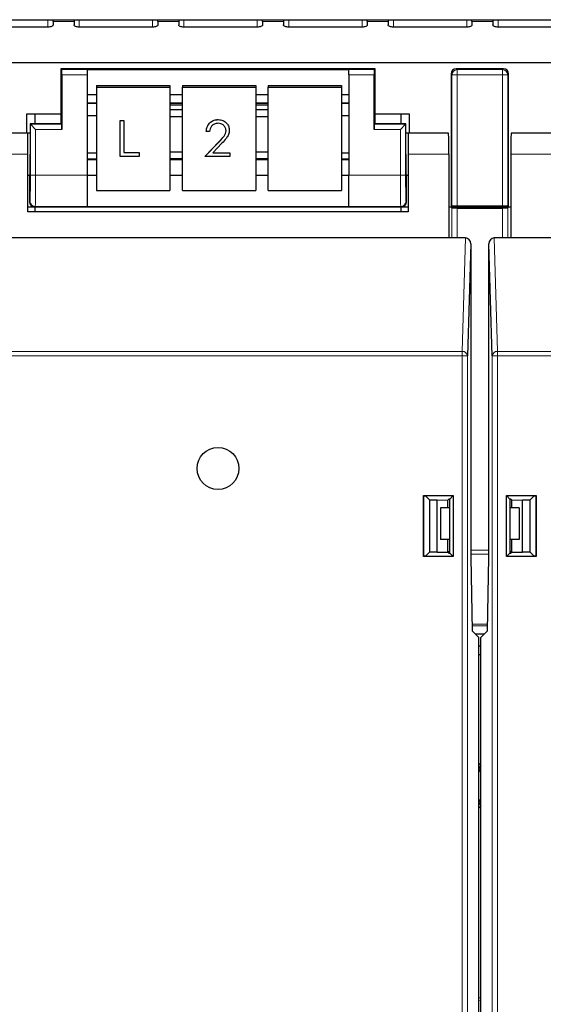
# Model space of a CAD drawing. Header units: millimetres. Extents: x 5 to 418, y 2 to 292.
# Tile 5 of 74: x 78.44 to 86.77, y 114.58 to 130.25. Entities that reach past the tile are written whole.
import ezdxf

# ---------------------------------------------------------------- set-up
doc = ezdxf.new("R2010")
doc.units = ezdxf.units.MM

msp = doc.modelspace()

# ---------------------------------------------------------------- linework, layer by layer
at = {"color": 7, "linetype": 'Continuous', "lineweight": 25}
for p, q in [((67.2201, 130.2466), (121.0534, 130.2466)), ((78.9701, 130.2153), (78.9701, 130.2466)), ((78.9701, 130.2153), (78.9701, 130.163)), ((79.3034, 130.2466), (79.3034, 130.2153)), ((79.3034, 130.2153), (79.3034, 130.163)), ((80.6368, 130.2153), (80.6368, 130.2466)), ((80.6368, 130.2153), (80.6368, 130.163)), ((80.9701, 130.2466), (80.9701, 130.2153)), ((80.9701, 130.2153), (80.9701, 130.163)), ((82.3034, 130.2153), (82.3034, 130.2466)), ((82.3034, 130.2153), (82.3034, 130.163)), ((82.6368, 130.2466), (82.6368, 130.2153)), ((82.6368, 130.2153), (82.6368, 130.163)), ((83.9701, 130.2153), (83.9701, 130.2466)), ((83.9701, 130.2153), (83.9701, 130.163)), ((84.3034, 130.2466), (84.3034, 130.2153)), ((84.3034, 130.2153), (84.3034, 130.163)), ((85.6368, 130.2153), (85.6368, 130.2466)), ((85.6368, 130.2153), (85.6368, 130.163)), ((85.9701, 130.2466), (85.9701, 130.2153)), ((85.9701, 130.2153), (85.9701, 130.163)), ((78.8868, 130.1277), (77.7201, 130.1277)), ((80.5534, 130.1277), (79.3868, 130.1277)), ((82.2201, 130.1277), (81.0534, 130.1277)), ((83.8868, 130.1277), (82.7201, 130.1277)), ((85.5534, 130.1277), (84.3868, 130.1277)), ((87.2201, 130.1277), (86.0534, 130.1277)), ((71.3034, 129.5642), (116.9701, 129.5642)), ((79.0951, 129.4671), (79.0951, 128.7511)), ((79.1097, 129.4525), (79.0951, 129.4671)), ((84.0951, 129.4671), (79.0951, 129.4671)), ((79.1111, 129.3692), (79.1111, 128.5025)), ((79.5118, 129.454), (83.6784, 129.454)), ((79.5118, 129.454), (79.5118, 129.4525)), ((79.5118, 129.4525), (79.5118, 129.3692)), ((79.5118, 129.3692), (79.5118, 127.7744)), ((83.6784, 129.454), (83.6784, 129.4525)), ((83.6784, 129.3692), (83.6784, 129.4525)), ((83.6784, 129.3692), (83.6784, 127.7744)), ((84.0791, 128.5025), (84.0791, 129.3692)), ((84.0805, 129.4525), (84.0951, 129.4671)), ((84.0951, 128.7511), (84.0951, 129.4671)), ((85.3034, 129.3838), (85.3034, 127.2671)), ((86.1368, 129.4671), (85.3868, 129.4671)), ((86.2201, 127.2671), (86.2201, 129.3838)), ((79.6618, 129.2022), (79.6618, 129.1733)), ((79.6618, 129.2022), (80.8284, 129.2022)), ((79.6618, 129.1733), (80.8284, 129.1733)), ((79.6618, 129.1733), (79.6618, 127.5319)), ((80.8284, 129.2022), (80.8284, 129.1733)), ((80.8284, 129.1733), (80.8284, 127.5319)), ((81.0284, 129.2022), (82.1951, 129.2022)), ((81.0284, 129.2022), (81.0284, 129.1733)), ((81.0284, 129.1733), (82.1951, 129.1733)), ((81.0284, 127.5319), (81.0284, 129.1733)), ((82.1951, 129.2022), (82.1951, 129.1733)), ((82.1951, 129.1733), (82.1951, 127.5319)), ((82.3951, 129.2022), (83.5618, 129.2022)), ((82.3951, 129.2022), (82.3951, 129.1733)), ((82.3951, 129.1733), (83.5618, 129.1733)), ((82.3951, 127.5319), (82.3951, 129.1733)), ((83.5618, 129.2022), (83.5618, 129.1733)), ((83.5618, 129.1733), (83.5618, 127.5319)), ((79.5118, 129.054), (79.6618, 129.054)), ((79.5118, 128.9203), (79.6618, 128.9203)), ((80.8284, 129.054), (81.0284, 129.054)), ((80.8284, 128.9203), (81.0284, 128.9203)), ((82.1951, 129.054), (82.3951, 129.054)), ((82.1951, 128.9203), (82.3951, 128.9203)), ((83.5618, 129.054), (83.6784, 129.054)), ((83.5618, 128.9203), (83.6784, 128.9203)), ((78.5534, 128.7511), (79.0951, 128.7511)), ((78.5534, 128.4412), (78.5534, 128.7511)), ((78.6784, 128.7511), (78.6784, 128.5885)), ((79.0951, 128.7511), (79.0951, 128.6004)), ((81.0284, 128.8874), (80.8284, 128.8874)), ((81.0284, 128.8114), (80.8284, 128.8114)), ((82.3951, 128.8874), (82.1951, 128.8874)), ((82.3951, 128.8114), (82.1951, 128.8114)), ((84.0951, 128.6004), (84.0951, 128.7511)), ((84.0951, 128.7511), (84.6368, 128.7511)), ((84.5118, 128.5885), (84.5118, 128.7511)), ((84.6368, 128.7511), (84.6368, 128.4412)), ((78.607, 128.5885), (78.607, 128.1079)), ((78.6097, 128.5859), (78.607, 128.5885)), ((79.0951, 128.5885), (78.607, 128.5885)), ((78.693, 128.5025), (78.6097, 128.5859)), ((79.1097, 128.5859), (79.0951, 128.6004)), ((79.0951, 128.6004), (79.0951, 128.5885)), ((79.5118, 128.7217), (79.6618, 128.7217)), ((80.0371, 128.6431), (80.0977, 128.6431)), ((80.0371, 128.6428), (80.0371, 128.6431)), ((80.0371, 128.6428), (80.0977, 128.6428)), ((80.0371, 128.0683), (80.0371, 128.6428)), ((80.0977, 128.6428), (80.0977, 128.6431)), ((80.0977, 128.6428), (80.0977, 128.1355)), ((80.8284, 128.7089), (81.0284, 128.7089)), ((81.5986, 128.6575), (81.5986, 128.6578)), ((82.1951, 128.7089), (82.3951, 128.7089)), ((83.5618, 128.7217), (83.6784, 128.7217)), ((84.0805, 128.5859), (84.0951, 128.6004)), ((84.0951, 128.5885), (84.0951, 128.6004)), ((84.5832, 128.5885), (84.0951, 128.5885)), ((84.5805, 128.5859), (84.4972, 128.5025)), ((84.5805, 128.5859), (84.5832, 128.5885)), ((84.5832, 128.1079), (84.5832, 128.5885)), ((78.5701, 128.4412), (77.9277, 128.4412)), ((78.607, 128.4412), (78.5701, 128.4412)), ((78.5701, 128.1079), (78.5701, 128.4412)), ((81.4083, 128.466), (81.4083, 128.4663)), ((81.4607, 128.466), (81.4083, 128.466)), ((81.7748, 128.4867), (81.7748, 128.487)), ((84.6201, 128.4412), (84.5832, 128.4412)), ((84.6201, 128.4412), (84.6201, 128.1079)), ((85.2626, 128.4412), (84.6201, 128.4412)), ((86.9034, 128.4412), (86.261, 128.4412)), ((81.3859, 128.0686), (81.6121, 128.3064)), ((81.3859, 128.0683), (81.6121, 128.3061)), ((81.6568, 128.2806), (81.5108, 128.1272)), ((79.6618, 128.1235), (79.5118, 128.1235)), ((80.0977, 128.1358), (80.3401, 128.1358)), ((80.0977, 128.1355), (80.3401, 128.1355)), ((80.3401, 128.1355), (80.3401, 128.1358)), ((80.3401, 128.1355), (80.3401, 128.0683)), ((81.0284, 128.141), (80.8284, 128.141)), ((81.5108, 128.1272), (81.7823, 128.1272)), ((81.5111, 128.1275), (81.7823, 128.1275)), ((81.7823, 128.1272), (81.7823, 128.1275)), ((81.7823, 128.1272), (81.7823, 128.0683)), ((82.3951, 128.141), (82.1951, 128.141)), ((83.6784, 128.1235), (83.5618, 128.1235)), ((78.5701, 127.1912), (78.5701, 128.1079)), ((79.6618, 128.0268), (79.5118, 128.0268)), ((80.3401, 128.0683), (80.0371, 128.0683)), ((80.8284, 128.0385), (81.0284, 128.0385)), ((81.0284, 128.0268), (80.8284, 128.0268)), ((81.3859, 128.0683), (81.3859, 128.0686)), ((81.7823, 128.0683), (81.3859, 128.0683)), ((82.1951, 128.0385), (82.3951, 128.0385)), ((82.3951, 128.0268), (82.1951, 128.0268)), ((83.6784, 128.0268), (83.5618, 128.0268)), ((84.6201, 128.1079), (84.6201, 127.1912)), ((85.2684, 128.1079), (85.2684, 126.7745)), ((86.2552, 128.1079), (86.2552, 126.7745)), ((78.5701, 127.7745), (78.6012, 127.7745)), ((78.5951, 127.7745), (78.5951, 127.3504)), ((79.5118, 127.7744), (79.5118, 127.2745)), ((79.5118, 127.7716), (79.6618, 127.7716)), ((80.8284, 127.7716), (81.0284, 127.7716)), ((82.1951, 127.7716), (82.3951, 127.7716)), ((83.5618, 127.7716), (83.6784, 127.7716)), ((83.6784, 127.2745), (83.6784, 127.7744)), ((84.589, 127.7745), (84.6201, 127.7745)), ((84.5951, 127.3504), (84.5951, 127.7745)), ((79.6618, 127.5319), (80.8284, 127.5319)), ((81.0284, 127.5319), (82.1951, 127.5319)), ((82.3951, 127.5319), (83.5618, 127.5319)), ((78.5701, 127.2671), (78.6784, 127.2671)), ((84.6201, 127.1912), (78.5701, 127.1912)), ((78.6784, 127.2671), (78.6784, 127.1912)), ((78.6784, 127.2671), (84.5118, 127.2671)), ((79.5118, 127.2745), (79.5118, 127.2735)), ((79.5118, 127.2735), (83.6784, 127.2735)), ((83.6784, 127.2745), (83.6784, 127.2735)), ((84.5118, 127.1912), (84.5118, 127.2671)), ((84.5118, 127.2671), (84.6201, 127.2671)), ((85.2684, 127.2671), (85.3034, 127.2671)), ((85.3156, 127.2525), (85.301, 127.2671)), ((85.318, 127.2817), (85.3034, 127.2671)), ((85.3034, 127.2671), (86.2201, 127.2671)), ((85.3989, 127.2511), (86.1246, 127.2511)), ((85.4013, 127.2831), (86.1222, 127.2831)), ((86.2055, 127.2817), (86.2201, 127.2671)), ((86.2225, 127.2671), (86.2079, 127.2525)), ((86.2201, 127.2671), (86.2552, 127.2671)), ((85.2684, 126.7745), (77.9218, 126.7745)), ((85.5345, 126.7745), (85.2684, 126.7745)), ((86.2552, 126.7745), (85.9891, 126.7745)), ((93.6017, 126.7745), (86.2552, 126.7745)), ((85.6171, 126.6791), (85.5633, 124.8981)), ((85.6171, 126.6791), (85.6171, 121.6912)), ((85.9603, 124.8981), (85.9064, 126.6791)), ((85.9064, 121.6912), (85.9064, 126.6791)), ((84.8661, 122.6768), (84.8719, 122.671)), ((84.8661, 122.6768), (85.3373, 122.6768)), ((84.8661, 121.7056), (84.8661, 122.6768)), ((84.8719, 122.671), (84.8974, 122.671)), ((84.8719, 121.7114), (84.8719, 122.671)), ((84.9605, 122.6079), (84.8974, 122.671)), ((85.3373, 122.6768), (85.2821, 122.6215)), ((85.3373, 122.6768), (85.3373, 121.7056)), ((86.1862, 121.7056), (86.1862, 122.6768)), ((86.1862, 122.6768), (86.2415, 122.6215)), ((86.1862, 122.6768), (86.6574, 122.6768)), ((86.6262, 122.671), (86.563, 122.6079)), ((86.6262, 122.671), (86.6516, 122.671)), ((86.6574, 122.6768), (86.6516, 122.671)), ((86.6516, 122.671), (86.6516, 121.7114)), ((86.6574, 122.6768), (86.6574, 121.7056)), ((84.9605, 122.6079), (85.0851, 122.6079)), ((84.9605, 122.6079), (84.9605, 121.7745)), ((85.0851, 122.6079), (85.2518, 122.6049)), ((85.0851, 121.7745), (85.0851, 122.6079)), ((85.1368, 122.4799), (85.1368, 121.9799)), ((85.2821, 122.4799), (85.1368, 122.4799)), ((85.2684, 122.6215), (85.2518, 122.6049)), ((85.2518, 122.4799), (85.2518, 122.6049)), ((85.2821, 122.6215), (85.2684, 122.6215)), ((85.2821, 121.7608), (85.2821, 122.6215)), ((86.2415, 122.6215), (86.2415, 121.7608)), ((86.2552, 122.6215), (86.2415, 122.6215)), ((86.3868, 122.4799), (86.2415, 122.4799)), ((86.2552, 122.6215), (86.2717, 122.6049)), ((86.2717, 122.6049), (86.4384, 122.6079)), ((86.2717, 122.4799), (86.2717, 122.6049)), ((86.3868, 122.4799), (86.3868, 121.9799)), ((86.4384, 122.6079), (86.563, 122.6079)), ((86.4384, 121.7745), (86.4384, 122.6079)), ((86.563, 121.7745), (86.563, 122.6079)), ((85.2821, 121.9799), (85.1368, 121.9799)), ((85.2518, 121.7774), (85.2518, 121.9799)), ((86.3868, 121.9799), (86.2415, 121.9799)), ((86.2717, 121.7774), (86.2717, 121.9799)), ((84.8661, 121.7056), (84.8719, 121.7114)), ((85.3373, 121.7056), (84.8661, 121.7056)), ((84.8974, 121.7114), (84.8719, 121.7114)), ((84.8974, 121.7114), (84.9605, 121.7745)), ((85.0851, 121.7745), (84.9605, 121.7745)), ((85.0851, 121.7745), (85.2518, 121.7774)), ((85.2518, 121.7774), (85.2684, 121.7608)), ((85.2618, 121.7745), (85.2547, 121.7745)), ((85.2821, 121.7948), (85.2618, 121.7745)), ((85.2618, 121.7745), (85.2618, 121.7675)), ((85.2684, 121.7608), (85.2821, 121.7608)), ((85.3373, 121.7056), (85.2821, 121.7608)), ((86.1862, 121.7056), (86.2415, 121.7608)), ((86.6574, 121.7056), (86.1862, 121.7056)), ((86.2618, 121.7745), (86.2415, 121.7948)), ((86.2415, 121.7608), (86.2552, 121.7608)), ((86.2717, 121.7774), (86.2552, 121.7608)), ((86.2618, 121.7745), (86.2618, 121.7675)), ((86.2688, 121.7745), (86.2618, 121.7745)), ((86.2717, 121.7774), (86.4384, 121.7745)), ((86.563, 121.7745), (86.4384, 121.7745)), ((86.563, 121.7745), (86.6262, 121.7114)), ((86.6516, 121.7114), (86.6262, 121.7114)), ((86.6574, 121.7056), (86.6516, 121.7114)), ((85.6171, 121.6912), (85.6374, 120.5275)), ((85.8861, 120.5275), (85.9064, 121.6912)), ((85.7451, 120.4198), (85.6374, 120.5275)), ((85.685, 120.4799), (85.8385, 120.4799)), ((85.7784, 120.4198), (85.8861, 120.5275)), ((85.7451, 106.8579), (85.7451, 120.4198)), ((85.7784, 106.8579), (85.7784, 120.4198)), ((85.7784, 120.2799), (85.7451, 120.2799)), ((85.7451, 120.1466), (85.7784, 120.1466)), ((85.7784, 118.3282), (85.7451, 118.3754)), ((85.7784, 118.3266), (85.7451, 118.374)), ((85.7451, 117.7524), (85.7784, 117.7998)), ((85.7451, 117.7511), (85.7784, 117.7983)), ((85.7451, 114.6942), (85.7784, 114.6878))]:
    msp.add_line(p, q, dxfattribs=at)
at = {"color": 7, "linetype": 'Continuous', "lineweight": 18}
for p, q in [((78.8868, 130.2466), (78.8868, 130.1277)), ((78.9701, 130.2153), (79.3034, 130.2153)), ((79.3868, 130.2466), (79.3868, 130.1277)), ((80.5534, 130.2466), (80.5534, 130.1277)), ((80.6368, 130.2153), (80.9701, 130.2153)), ((81.0534, 130.2466), (81.0534, 130.1277)), ((82.2201, 130.2466), (82.2201, 130.1277)), ((82.3034, 130.2153), (82.6368, 130.2153)), ((82.7201, 130.2466), (82.7201, 130.1277)), ((83.8868, 130.2466), (83.8868, 130.1277)), ((83.9701, 130.2153), (84.3034, 130.2153)), ((84.3868, 130.2466), (84.3868, 130.1277)), ((85.5534, 130.2466), (85.5534, 130.1277)), ((85.6368, 130.2153), (85.9701, 130.2153)), ((86.0534, 130.2466), (86.0534, 130.1277)), ((79.1097, 129.4525), (79.5118, 129.4525)), ((79.5118, 129.3692), (79.1111, 129.3692)), ((83.6784, 129.4525), (84.0805, 129.4525)), ((84.0791, 129.3692), (83.6784, 129.3692)), ((85.318, 129.3692), (85.3034, 129.3838)), ((85.318, 129.3692), (85.4013, 129.3692)), ((85.318, 127.2817), (85.318, 129.3692)), ((85.3868, 129.4671), (85.4013, 129.4525)), ((85.4013, 129.4525), (86.1222, 129.4525)), ((85.4013, 129.4525), (85.4013, 129.3692)), ((85.4013, 129.3692), (85.4013, 127.2831)), ((86.1222, 129.3692), (85.4013, 129.3692)), ((86.1222, 129.4525), (86.1368, 129.4671)), ((86.1222, 129.4525), (86.1222, 129.3692)), ((86.1222, 127.2831), (86.1222, 129.3692)), ((86.1222, 129.3692), (86.2055, 129.3692)), ((86.2201, 129.3838), (86.2055, 129.3692)), ((86.2055, 129.3692), (86.2055, 127.2817)), ((79.5118, 128.9224), (79.6618, 128.9224)), ((80.8284, 128.9224), (81.0284, 128.9224)), ((82.1951, 128.9224), (82.3951, 128.9224)), ((83.5618, 128.9224), (83.6784, 128.9224)), ((78.6097, 127.7744), (78.6097, 128.5859)), ((78.6097, 128.5859), (79.1097, 128.5859)), ((84.0805, 128.5859), (84.5805, 128.5859)), ((84.5805, 128.5859), (84.5805, 127.7744)), ((78.693, 128.5025), (78.693, 127.7744)), ((79.1111, 128.5025), (78.693, 128.5025)), ((84.4972, 128.5025), (84.0791, 128.5025)), ((84.4972, 127.7744), (84.4972, 128.5025)), ((81.6121, 128.3061), (81.6121, 128.3064)), ((78.5701, 128.1079), (77.9218, 128.1079)), ((79.5118, 128.019), (79.6618, 128.019)), ((80.8284, 128.019), (81.0284, 128.019)), ((82.1951, 128.019), (82.3951, 128.019)), ((83.5618, 128.019), (83.6784, 128.019)), ((85.2684, 128.1079), (84.6201, 128.1079)), ((86.9034, 128.1079), (86.2552, 128.1079)), ((78.693, 127.7744), (78.6097, 127.7744)), ((78.693, 127.7744), (79.5118, 127.7744)), ((83.6784, 127.7744), (84.4972, 127.7744)), ((84.5805, 127.7744), (84.4972, 127.7744)), ((78.5951, 127.3504), (78.6025, 127.3578)), ((84.5877, 127.3578), (84.5951, 127.3504)), ((78.6859, 127.2745), (78.6784, 127.2671)), ((79.5118, 127.2745), (78.6859, 127.2745)), ((84.5044, 127.2745), (83.6784, 127.2745)), ((84.5118, 127.2671), (84.5044, 127.2745)), ((85.3156, 126.7745), (85.3156, 127.2525)), ((85.3989, 127.2511), (85.3989, 126.7745)), ((86.1246, 126.7745), (86.1246, 127.2511)), ((86.2079, 127.2525), (86.2079, 126.7745)), ((85.4799, 124.9703), (85.5345, 126.7745)), ((85.9891, 126.7745), (86.0436, 124.9703)), ((77.7103, 124.9703), (85.4799, 124.9703)), ((85.4799, 124.8981), (77.7103, 124.8981)), ((85.4799, 124.8981), (85.4799, 124.9703)), ((85.4799, 106.676), (85.4799, 124.8981)), ((85.4799, 124.8981), (85.5633, 124.8981)), ((85.5633, 124.8981), (85.5633, 106.676)), ((85.9603, 106.676), (85.9603, 124.8981)), ((86.0436, 124.8981), (85.9603, 124.8981)), ((86.0436, 124.8981), (86.0436, 124.9703)), ((86.0436, 124.9703), (93.8133, 124.9703)), ((86.0436, 124.8981), (86.0436, 106.676)), ((93.8133, 124.8981), (86.0436, 124.8981)), ((85.6171, 121.8062), (85.9064, 121.8062)), ((85.9064, 121.7472), (85.6171, 121.7472)), ((85.6356, 120.6288), (85.8879, 120.6288)), ((85.8875, 120.6044), (85.6361, 120.6044)), ((85.7784, 114.6387), (85.7451, 114.6453))]:
    msp.add_line(p, q, dxfattribs=at)
at = {"color": 7, "linetype": 'Continuous', "lineweight": 25, "flags": 128}
for points in [[(78.9701, 130.163), (78.9685, 130.1561), (78.9638, 130.1495), (78.9561, 130.1434), (78.9457, 130.1381), (78.9331, 130.1337), (78.9187, 130.1304), (78.903, 130.1284), (78.8868, 130.1277)], [(79.3868, 130.1277), (79.3705, 130.1284), (79.3549, 130.1304), (79.3405, 130.1337), (79.3278, 130.1381), (79.3175, 130.1434), (79.3098, 130.1495), (79.305, 130.1561), (79.3034, 130.163)], [(80.6368, 130.163), (80.6352, 130.1561), (80.6304, 130.1495), (80.6227, 130.1434), (80.6124, 130.1381), (80.5997, 130.1337), (80.5853, 130.1304), (80.5697, 130.1284), (80.5534, 130.1277)], [(81.0534, 130.1277), (81.0372, 130.1284), (81.0215, 130.1304), (81.0071, 130.1337), (80.9945, 130.1381), (80.9841, 130.1434), (80.9764, 130.1495), (80.9717, 130.1561), (80.9701, 130.163)], [(82.3034, 130.163), (82.3018, 130.1561), (82.2971, 130.1495), (82.2894, 130.1434), (82.279, 130.1381), (82.2664, 130.1337), (82.252, 130.1304), (82.2364, 130.1284), (82.2201, 130.1277)], [(82.7201, 130.1277), (82.7038, 130.1284), (82.6882, 130.1304), (82.6738, 130.1337), (82.6612, 130.1381), (82.6508, 130.1434), (82.6431, 130.1495), (82.6384, 130.1561), (82.6368, 130.163)], [(83.9701, 130.163), (83.9685, 130.1561), (83.9638, 130.1495), (83.9561, 130.1434), (83.9457, 130.1381), (83.9331, 130.1337), (83.9187, 130.1304), (83.903, 130.1284), (83.8868, 130.1277)], [(84.3868, 130.1277), (84.3705, 130.1284), (84.3549, 130.1304), (84.3405, 130.1337), (84.3278, 130.1381), (84.3175, 130.1434), (84.3098, 130.1495), (84.305, 130.1561), (84.3034, 130.163)], [(85.6368, 130.163), (85.6352, 130.1561), (85.6304, 130.1495), (85.6227, 130.1434), (85.6124, 130.1381), (85.5997, 130.1337), (85.5853, 130.1304), (85.5697, 130.1284), (85.5534, 130.1277)], [(86.0534, 130.1277), (86.0372, 130.1284), (86.0215, 130.1304), (86.0071, 130.1337), (85.9945, 130.1381), (85.9841, 130.1434), (85.9764, 130.1495), (85.9717, 130.1561), (85.9701, 130.163)], [(85.7451, 118.4198), (85.7592, 118.4037), (85.7784, 118.3794)], [(85.7784, 118.2665), (85.754, 118.3112), (85.7451, 118.3251)], [(85.7451, 117.8014), (85.754, 117.8152), (85.7784, 117.8599)], [(85.7784, 117.7471), (85.7592, 117.7227), (85.7451, 117.7066)]]:
    msp.add_lwpolyline(points, dxfattribs=at)
at = {"color": 7, "linetype": 'Continuous', "lineweight": 25}
msp.add_circle((81.5951, 123.1079), 0.3333, dxfattribs=at)
at = {"color": 7, "linetype": 'Continuous', "lineweight": 18}
for centre, radius, start, end in [((85.4014, 129.3692), 0.0834, 90.02044, 179.97956), ((86.1222, 129.3692), 0.0834, 0.02044, 89.97956), ((78.6859, 127.3579), 0.0834, 180.02044, 269.97956), ((84.5043, 127.3579), 0.0834, 270.02044, 359.97956), ((85.4844, 124.8913), 0.0792, 4.98036, 93.22421), ((86.0392, 124.8913), 0.0792, 86.77579, 175.01964)]:
    msp.add_arc(centre, radius, start, end, dxfattribs=at)
at = {"color": 7, "linetype": 'Continuous', "lineweight": 25}
for centre, major_axis, ratio, start_param, end_param in [((79.1097, 129.3692), (0, 0.0833), 0.0174551, 4.712389, 6.265732), ((84.0806, 129.3692), (0, 0.0833), 0.0174551, 0.0174533, 1.5707963), ((85.3868, 129.3837), (-0.0589, 0.0589), 0.9996955, 5.4979394, 7.0684312), ((86.1368, 129.3837), (0.0589, 0.0589), 0.9996955, 5.4979394, 7.0684312), ((79.1097, 128.5025), (0, 0.0833), 0.0174551, 4.712389, 6.265732), ((84.0806, 128.5025), (0, 0.0833), 0.0174551, 0.0174533, 1.5707963), ((85.2626, 128.1079), (0, 0.3333), 0.0174551, 4.712389, 6.2831853), ((86.261, 128.1079), (0, 0.3333), 0.0174551, 0, 1.5707963), ((78.6012, 128.1079), (0, 0.3333), 0.0174551, 3.1415927, 4.712389), ((84.589, 128.1079), (0, 0.3333), 0.0174551, 1.5707963, 3.1415927), ((78.6785, 127.3504), (-0.0589, -0.0589), 0.9996955, 5.4979394, 7.0684312), ((84.5118, 127.3504), (0.0589, -0.0589), 0.9996955, 5.4979394, 7.0684312), ((85.3989, 127.2526), (0.0833, 0), 0.0174551, 3.1590459, 4.712389), ((85.4013, 127.2816), (0.0833, 0), 0.0174551, 1.5707963, 3.1241394), ((86.1222, 127.2816), (0.0833, 0), 0.0174551, 0.0174533, 1.5707963), ((86.1246, 127.2526), (0.0833, 0), 0.0174551, 4.712389, 6.265732), ((85.5338, 126.6783), (0.0029, 0.0962), 0.8659265, 4.7472889, 6.3093589), ((85.9898, 126.6783), (-0.0029, 0.0962), 0.8659265, 6.2570117, 7.8190817)]:
    msp.add_ellipse(centre, major_axis=major_axis, ratio=ratio, start_param=start_param, end_param=end_param, dxfattribs=at)
at = {"color": 7, "linetype": 'Continuous', "lineweight": 18}
for centre, major_axis, ratio, start_param, end_param in [((78.6024, 127.7744), (0, 0.4167), 0.0174551, 3.1590459, 4.712389), ((78.6857, 127.7744), (0, 0.5), 0.0145459, 3.1590459, 4.712389), ((84.5045, 127.7744), (0, 0.5), 0.0145459, 1.5707963, 3.1241394), ((84.5878, 127.7744), (0, 0.4167), 0.0174551, 1.5707963, 3.1241394)]:
    msp.add_ellipse(centre, major_axis=major_axis, ratio=ratio, start_param=start_param, end_param=end_param, dxfattribs=at)
at = {"color": 7, "linetype": 'Continuous', "lineweight": 25}
for points, knots in [([(81.4083, 128.4663), (81.4117, 128.4943), (81.4185, 128.55), (81.4683, 128.6139), (81.5316, 128.6522), (81.5762, 128.6559), (81.5986, 128.6578)], [0, 0, 0, 0, 0.28002908, 0.55951459, 0.77966753, 1, 1, 1, 1]), ([(81.4083, 128.466), (81.4117, 128.494), (81.4185, 128.5498), (81.4683, 128.6136), (81.5316, 128.6519), (81.5762, 128.6556), (81.5986, 128.6575)], [0, 0, 0, 0, 0.28002908, 0.55951459, 0.77966753, 1, 1, 1, 1]), ([(81.5959, 128.5986), (81.576, 128.5966), (81.5361, 128.5926), (81.4911, 128.5568), (81.4669, 128.5118), (81.4627, 128.4813), (81.4607, 128.466)], [0, 0, 0, 0, 0.2796987, 0.5588466, 0.7791762, 1, 1, 1, 1]), ([(81.7224, 128.4821), (81.72, 128.4999), (81.7151, 128.5355), (81.6795, 128.5731), (81.6384, 128.5954), (81.6101, 128.5975), (81.5959, 128.5986)], [0, 0, 0, 0, 0.2791258, 0.5589784, 0.77935, 1, 1, 1, 1]), ([(81.5986, 128.6578), (81.6246, 128.6554), (81.6765, 128.6506), (81.7343, 128.6039), (81.7693, 128.5471), (81.7729, 128.5071), (81.7748, 128.487)], [0, 0, 0, 0, 0.2798903, 0.5592237, 0.7795824, 1, 1, 1, 1]), ([(81.5986, 128.6575), (81.6246, 128.6551), (81.6765, 128.6504), (81.7343, 128.6036), (81.7693, 128.5468), (81.7729, 128.5068), (81.7748, 128.4867)], [0, 0, 0, 0, 0.2798903, 0.5592237, 0.7795824, 1, 1, 1, 1]), ([(81.6121, 128.3064), (81.6401, 128.3347), (81.6791, 128.3742), (81.7177, 128.4355), (81.7209, 128.4668), (81.7224, 128.4824)], [0, 0, 0, 0, 0.5607172, 0.7805321, 1, 1, 1, 1]), ([(81.6121, 128.3061), (81.6401, 128.3344), (81.6791, 128.3739), (81.7177, 128.4352), (81.7209, 128.4665), (81.7224, 128.4821)], [0, 0, 0, 0, 0.5607172, 0.7805321, 1, 1, 1, 1]), ([(81.7748, 128.4867), (81.7724, 128.464), (81.7677, 128.4183), (81.721, 128.3495), (81.6811, 128.3068), (81.6568, 128.2806)], [0, 0, 0, 0, 0.2792879, 0.5591538, 1, 1, 1, 1])]:
    msp.add_open_spline(points, degree=3, knots=knots, dxfattribs=at)

doc.saveas('drawing.dxf')
